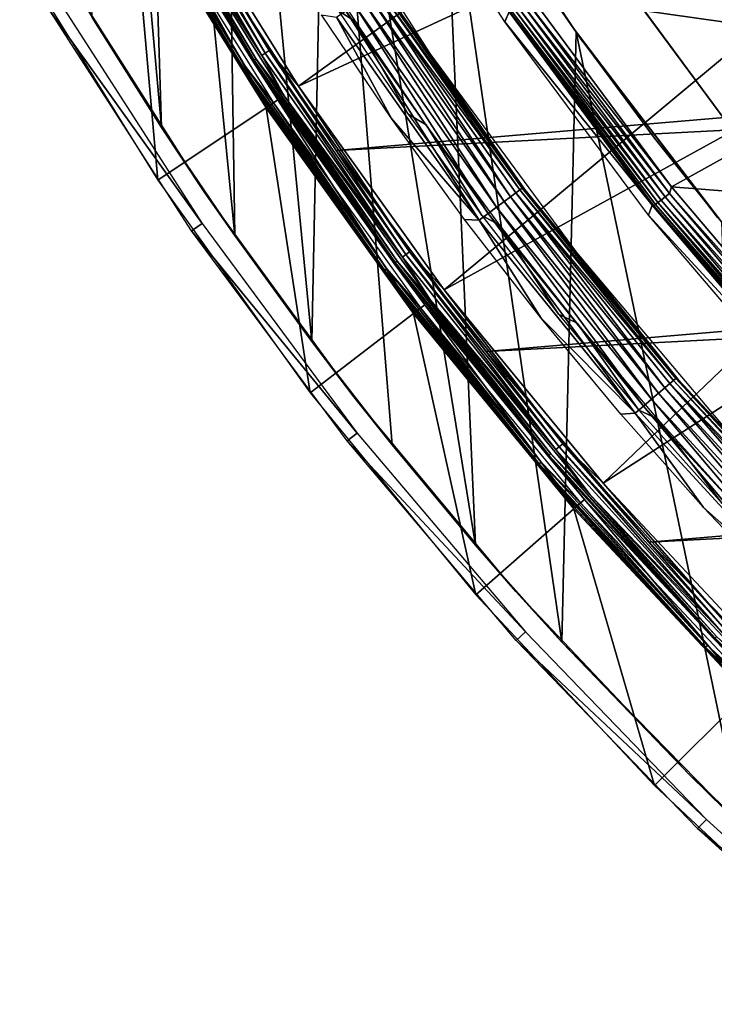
# Model space of a CAD drawing. Header units: millimetres. Extents: x -30.2 to 30.2, y -30.6 to 30.2.
# Tile 1 of 101: x -26.2 to -20.9, y -23 to -15.6. Entities that reach past the tile are written whole.
import ezdxf

# ---------------------------------------------------------------- set-up
doc = ezdxf.new("R2010")
doc.units = ezdxf.units.MM
doc.header["$LTSCALE"] = 65.185185
for name, color, linetype in [('1', 7, 'CONTINUOUS'), ('11', 7, 'CONTINUOUS'), ('12', 7, 'CONTINUOUS'), ('14', 7, 'CONTINUOUS'), ('17', 7, 'CONTINUOUS'), ('18', 7, 'CONTINUOUS'), ('2', 7, 'CONTINUOUS'), ('20', 7, 'CONTINUOUS'), ('22', 7, 'CONTINUOUS'), ('25', 7, 'CONTINUOUS'), ('3', 7, 'CONTINUOUS'), ('32', 7, 'CONTINUOUS'), ('33', 7, 'CONTINUOUS'), ('35', 7, 'CONTINUOUS'), ('37', 7, 'CONTINUOUS'), ('39', 7, 'CONTINUOUS'), ('40', 7, 'CONTINUOUS'), ('44', 7, 'CONTINUOUS'), ('46', 7, 'CONTINUOUS'), ('6', 7, 'CONTINUOUS'), ('8', 7, 'CONTINUOUS')]:
    doc.layers.add(name, color=color, linetype=linetype)

msp = doc.modelspace()

# ---------------------------------------------------------------- linework, layer by layer
at = {"layer": '1', "color": 251, "linetype": 'Continuous', "true_color": 0x4c4c4c}
for points in [[(-22.5192, -15.6032, 0.1965), (-23.5074, -14.0703, 0.1965), (-22.4862, -15.5279, 4.2035), (-22.5192, -15.6032, 0.1965)], [(-21.4029, -16.99, 4.2035), (-22.5192, -15.6032, 0.1965), (-22.4862, -15.5279, 4.2035), (-21.4029, -16.99, 4.2035)], [(-21.431, -17.067, 0.1965), (-22.5192, -15.6032, 0.1965), (-21.4029, -16.99, 4.2035), (-21.431, -17.067, 0.1965)], [(-20.2248, -18.3767, 4.2035), (-21.431, -17.067, 0.1965), (-21.4029, -16.99, 4.2035), (-20.2248, -18.3767, 4.2035)], [(-20.2479, -18.4552, 0.1965), (-21.431, -17.067, 0.1965), (-20.2248, -18.3767, 4.2035), (-20.2479, -18.4552, 0.1965)]]:
    msp.add_3dface(points, dxfattribs=at)
at = {"layer": '11', "color": 251, "linetype": 'Continuous', "true_color": 0x4c4c4c}
for points in [[(-24.3327, -15.8389, 5.994), (-25.2671, -14.2302, 6.0066), (-25.2975, -14.2473, 5.994), (-24.3327, -15.8389, 5.994)], [(-24.3035, -15.8198, 6.0066), (-25.0819, -14.4811, 6.0125), (-25.2671, -14.2302, 6.0066), (-24.3035, -15.8198, 6.0066)], [(-24.3035, -15.8198, 6.0066), (-25.2671, -14.2302, 6.0066), (-24.3327, -15.8389, 5.994), (-24.3035, -15.8198, 6.0066)], [(-24.3595, -15.8563, 5.9751), (-25.2975, -14.2473, 5.994), (-25.3254, -14.263, 5.9751), (-24.3595, -15.8563, 5.9751)], [(-24.3595, -15.8563, 5.9751), (-25.3254, -14.263, 5.9751), (-25.1957, -14.5467, 5.9508), (-24.3595, -15.8563, 5.9751)], [(-24.3327, -15.8389, 5.994), (-25.2975, -14.2473, 5.994), (-24.3595, -15.8563, 5.9751), (-24.3327, -15.8389, 5.994)], [(-24.0811, -16.0905, 6.0125), (-25.0819, -14.4811, 6.0125), (-24.3035, -15.8198, 6.0066), (-24.0811, -16.0905, 6.0125)], [(-24.1903, -16.1635, 5.9508), (-24.3595, -15.8563, 5.9751), (-25.1957, -14.5467, 5.9508), (-24.1903, -16.1635, 5.9508)], [(-23.2936, -17.3844, 5.9751), (-24.3327, -15.8389, 5.994), (-24.3595, -15.8563, 5.9751), (-23.2936, -17.3844, 5.9751)], [(-23.2936, -17.3844, 5.9751), (-24.3595, -15.8563, 5.9751), (-24.1903, -16.1635, 5.9508), (-23.2936, -17.3844, 5.9751)], [(-23.2679, -17.3653, 5.994), (-24.3035, -15.8198, 6.0066), (-24.3327, -15.8389, 5.994), (-23.2679, -17.3653, 5.994)], [(-23.2679, -17.3653, 5.994), (-24.3327, -15.8389, 5.994), (-23.2936, -17.3844, 5.9751), (-23.2679, -17.3653, 5.994)], [(-23.24, -17.3444, 6.0066), (-24.0811, -16.0905, 6.0125), (-24.3035, -15.8198, 6.0066), (-23.24, -17.3444, 6.0066)], [(-23.24, -17.3444, 6.0066), (-24.3035, -15.8198, 6.0066), (-23.2679, -17.3653, 5.994), (-23.24, -17.3444, 6.0066)], [(-22.9772, -17.631, 6.0125), (-24.0811, -16.0905, 6.0125), (-23.24, -17.3444, 6.0066), (-22.9772, -17.631, 6.0125)], [(-23.0814, -17.711, 5.9508), (-23.2936, -17.3844, 5.9751), (-24.1903, -16.1635, 5.9508), (-23.0814, -17.711, 5.9508)], [(-22.1319, -18.8411, 5.9751), (-23.2679, -17.3653, 5.994), (-23.2936, -17.3844, 5.9751), (-22.1319, -18.8411, 5.9751)], [(-22.1075, -18.8204, 5.994), (-23.24, -17.3444, 6.0066), (-23.2679, -17.3653, 5.994), (-22.1075, -18.8204, 5.994)], [(-22.1075, -18.8204, 5.994), (-23.2679, -17.3653, 5.994), (-22.1319, -18.8411, 5.9751), (-22.1075, -18.8204, 5.994)], [(-22.081, -18.7978, 6.0066), (-22.9772, -17.631, 6.0125), (-23.24, -17.3444, 6.0066), (-22.081, -18.7978, 6.0066)], [(-22.081, -18.7978, 6.0066), (-23.24, -17.3444, 6.0066), (-22.1075, -18.8204, 5.994), (-22.081, -18.7978, 6.0066)], [(-22.1319, -18.8411, 5.9751), (-23.2936, -17.3844, 5.9751), (-23.0814, -17.711, 5.9508), (-22.1319, -18.8411, 5.9751)], [(-21.7749, -19.0961, 6.0125), (-22.9772, -17.631, 6.0125), (-22.081, -18.7978, 6.0066), (-21.7749, -19.0961, 6.0125)], [(-21.8736, -19.1827, 5.9508), (-22.1319, -18.8411, 5.9751), (-23.0814, -17.711, 5.9508), (-21.8736, -19.1827, 5.9508)], [(-20.8793, -20.2204, 5.9751), (-22.1075, -18.8204, 5.994), (-22.1319, -18.8411, 5.9751), (-20.8793, -20.2204, 5.9751)], [(-20.8793, -20.2204, 5.9751), (-22.1319, -18.8411, 5.9751), (-21.8736, -19.1827, 5.9508), (-20.8793, -20.2204, 5.9751)], [(-20.8563, -20.1982, 5.994), (-22.081, -18.7978, 6.0066), (-22.1075, -18.8204, 5.994), (-20.8563, -20.1982, 5.994)], [(-20.8563, -20.1982, 5.994), (-22.1075, -18.8204, 5.994), (-20.8793, -20.2204, 5.9751), (-20.8563, -20.1982, 5.994)], [(-20.8312, -20.1739, 6.0066), (-21.7749, -19.0961, 6.0125), (-22.081, -18.7978, 6.0066), (-20.8312, -20.1739, 6.0066)], [(-20.8312, -20.1739, 6.0066), (-22.081, -18.7978, 6.0066), (-20.8563, -20.1982, 5.994), (-20.8312, -20.1739, 6.0066)], [(-20.4793, -20.4793, 6.0125), (-21.7749, -19.0961, 6.0125), (-20.8312, -20.1739, 6.0066), (-20.4793, -20.4793, 6.0125)], [(-20.5722, -20.5722, 5.9508), (-20.8793, -20.2204, 5.9751), (-21.8736, -19.1827, 5.9508), (-20.5722, -20.5722, 5.9508)]]:
    msp.add_3dface(points, dxfattribs=at)
at = {"layer": '12', "color": 251, "linetype": 'Continuous', "true_color": 0x4c4c4c}
for points in [[(-25.3941, -14.3017, 5.8533), (-24.4256, -15.8993, 5.8533), (-25.3846, -14.2964, 5.8888), (-25.3941, -14.3017, 5.8533)], [(-25.3941, -14.3017, 5.8533), (-25.2433, -14.5742, 5.8165), (-24.4256, -15.8993, 5.8533), (-25.3941, -14.3017, 5.8533)], [(-24.4165, -15.8934, 5.8888), (-25.3697, -14.2879, 5.9217), (-25.3846, -14.2964, 5.8888), (-24.4165, -15.8934, 5.8888)], [(-24.4256, -15.8993, 5.8533), (-24.4165, -15.8934, 5.8888), (-25.3846, -14.2964, 5.8888), (-24.4256, -15.8993, 5.8533)], [(-24.4021, -15.884, 5.9217), (-25.1957, -14.5467, 5.9508), (-25.3697, -14.2879, 5.9217), (-24.4021, -15.884, 5.9217)], [(-24.4021, -15.884, 5.9217), (-25.3697, -14.2879, 5.9217), (-24.4165, -15.8934, 5.8888), (-24.4021, -15.884, 5.9217)], [(-25.2433, -14.5742, 5.8165), (-24.2361, -16.194, 5.8165), (-24.4256, -15.8993, 5.8533), (-25.2433, -14.5742, 5.8165)], [(-24.1903, -16.1635, 5.9508), (-25.1957, -14.5467, 5.9508), (-24.4021, -15.884, 5.9217), (-24.1903, -16.1635, 5.9508)], [(-24.4256, -15.8993, 5.8533), (-23.3567, -17.4316, 5.8533), (-24.4165, -15.8934, 5.8888), (-24.4256, -15.8993, 5.8533)], [(-24.4256, -15.8993, 5.8533), (-24.2361, -16.194, 5.8165), (-23.3567, -17.4316, 5.8533), (-24.4256, -15.8993, 5.8533)], [(-23.3481, -17.4251, 5.8888), (-24.4021, -15.884, 5.9217), (-24.4165, -15.8934, 5.8888), (-23.3481, -17.4251, 5.8888)], [(-23.3567, -17.4316, 5.8533), (-23.3481, -17.4251, 5.8888), (-24.4165, -15.8934, 5.8888), (-23.3567, -17.4316, 5.8533)], [(-23.3343, -17.4148, 5.9217), (-24.1903, -16.1635, 5.9508), (-24.4021, -15.884, 5.9217), (-23.3343, -17.4148, 5.9217)], [(-23.3343, -17.4148, 5.9217), (-24.4021, -15.884, 5.9217), (-23.3481, -17.4251, 5.8888), (-23.3343, -17.4148, 5.9217)], [(-23.0814, -17.711, 5.9508), (-24.1903, -16.1635, 5.9508), (-23.3343, -17.4148, 5.9217), (-23.0814, -17.711, 5.9508)], [(-24.2361, -16.194, 5.8165), (-23.125, -17.7445, 5.8165), (-23.3567, -17.4316, 5.8533), (-24.2361, -16.194, 5.8165)], [(-23.3567, -17.4316, 5.8533), (-22.1919, -18.8922, 5.8533), (-23.3481, -17.4251, 5.8888), (-23.3567, -17.4316, 5.8533)], [(-23.3567, -17.4316, 5.8533), (-23.125, -17.7445, 5.8165), (-22.1919, -18.8922, 5.8533), (-23.3567, -17.4316, 5.8533)], [(-22.1837, -18.8852, 5.8888), (-23.3343, -17.4148, 5.9217), (-23.3481, -17.4251, 5.8888), (-22.1837, -18.8852, 5.8888)], [(-22.1919, -18.8922, 5.8533), (-22.1837, -18.8852, 5.8888), (-23.3481, -17.4251, 5.8888), (-22.1919, -18.8922, 5.8533)], [(-22.1706, -18.8741, 5.9217), (-23.0814, -17.711, 5.9508), (-23.3343, -17.4148, 5.9217), (-22.1706, -18.8741, 5.9217)], [(-22.1706, -18.8741, 5.9217), (-23.3343, -17.4148, 5.9217), (-22.1837, -18.8852, 5.8888), (-22.1706, -18.8741, 5.9217)], [(-21.8736, -19.1827, 5.9508), (-23.0814, -17.711, 5.9508), (-22.1706, -18.8741, 5.9217), (-21.8736, -19.1827, 5.9508)], [(-23.125, -17.7445, 5.8165), (-21.915, -19.2189, 5.8165), (-22.1919, -18.8922, 5.8533), (-23.125, -17.7445, 5.8165)], [(-22.1919, -18.8922, 5.8533), (-20.9359, -20.2753, 5.8533), (-22.1837, -18.8852, 5.8888), (-22.1919, -18.8922, 5.8533)], [(-22.1919, -18.8922, 5.8533), (-21.915, -19.2189, 5.8165), (-20.9359, -20.2753, 5.8533), (-22.1919, -18.8922, 5.8533)], [(-20.9281, -20.2677, 5.8888), (-22.1706, -18.8741, 5.9217), (-22.1837, -18.8852, 5.8888), (-20.9281, -20.2677, 5.8888)], [(-20.9359, -20.2753, 5.8533), (-20.9281, -20.2677, 5.8888), (-22.1837, -18.8852, 5.8888), (-20.9359, -20.2753, 5.8533)], [(-20.9158, -20.2558, 5.9217), (-21.8736, -19.1827, 5.9508), (-22.1706, -18.8741, 5.9217), (-20.9158, -20.2558, 5.9217)], [(-20.9158, -20.2558, 5.9217), (-22.1706, -18.8741, 5.9217), (-20.9281, -20.2677, 5.8888), (-20.9158, -20.2558, 5.9217)], [(-21.915, -19.2189, 5.8165), (-20.6111, -20.6111, 5.8165), (-20.9359, -20.2753, 5.8533), (-21.915, -19.2189, 5.8165)], [(-20.5722, -20.5722, 5.9508), (-21.8736, -19.1827, 5.9508), (-20.9158, -20.2558, 5.9217), (-20.5722, -20.5722, 5.9508)], [(-20.9359, -20.2753, 5.8533), (-19.5938, -21.575, 5.8533), (-20.9281, -20.2677, 5.8888), (-20.9359, -20.2753, 5.8533)], [(-20.9359, -20.2753, 5.8533), (-20.6111, -20.6111, 5.8165), (-19.5938, -21.575, 5.8533), (-20.9359, -20.2753, 5.8533)]]:
    msp.add_3dface(points, dxfattribs=at)
at = {"layer": '14', "color": 251, "linetype": 'Continuous', "true_color": 0x4c4c4c}
for points in [[(-25.4802, -14.3502, 0.1641), (-25.4706, -14.3448, 0.1259), (-24.4992, -15.9472, 0.1259), (-25.4802, -14.3502, 0.1641)], [(-24.5084, -15.9532, 0.1641), (-25.3282, -14.6232, 0.2035), (-25.4802, -14.3502, 0.1641), (-24.5084, -15.9532, 0.1641)], [(-24.5084, -15.9532, 0.1641), (-25.4802, -14.3502, 0.1641), (-24.4992, -15.9472, 0.1259), (-24.5084, -15.9532, 0.1641)], [(-25.4547, -14.3358, 0.0907), (-24.4839, -15.9372, 0.0907), (-25.4706, -14.3448, 0.1259), (-25.4547, -14.3358, 0.0907)], [(-25.4706, -14.3448, 0.1259), (-24.4839, -15.9372, 0.0907), (-24.4992, -15.9472, 0.1259), (-25.4706, -14.3448, 0.1259)], [(-25.4547, -14.3358, 0.0907), (-25.2785, -14.5946, 0.0598), (-24.4839, -15.9372, 0.0907), (-25.4547, -14.3358, 0.0907)], [(-25.2785, -14.5946, 0.0598), (-24.2699, -16.2166, 0.0598), (-24.4839, -15.9372, 0.0907), (-25.2785, -14.5946, 0.0598)], [(-24.3175, -16.2485, 0.2035), (-25.3282, -14.6232, 0.2035), (-24.5084, -15.9532, 0.1641), (-24.3175, -16.2485, 0.2035)], [(-24.5084, -15.9532, 0.1641), (-24.4992, -15.9472, 0.1259), (-23.4271, -17.4841, 0.1259), (-24.5084, -15.9532, 0.1641)], [(-23.4359, -17.4907, 0.1641), (-24.3175, -16.2485, 0.2035), (-24.5084, -15.9532, 0.1641), (-23.4359, -17.4907, 0.1641)], [(-23.4359, -17.4907, 0.1641), (-24.5084, -15.9532, 0.1641), (-23.4271, -17.4841, 0.1259), (-23.4359, -17.4907, 0.1641)], [(-24.4839, -15.9372, 0.0907), (-23.4125, -17.4732, 0.0907), (-24.4992, -15.9472, 0.1259), (-24.4839, -15.9372, 0.0907)], [(-24.4992, -15.9472, 0.1259), (-23.4125, -17.4732, 0.0907), (-23.4271, -17.4841, 0.1259), (-24.4992, -15.9472, 0.1259)], [(-24.4839, -15.9372, 0.0907), (-24.2699, -16.2166, 0.0598), (-23.4125, -17.4732, 0.0907), (-24.4839, -15.9372, 0.0907)], [(-23.2028, -17.8041, 0.2035), (-24.3175, -16.2485, 0.2035), (-23.4359, -17.4907, 0.1641), (-23.2028, -17.8041, 0.2035)], [(-24.2699, -16.2166, 0.0598), (-23.1573, -17.7692, 0.0598), (-23.4125, -17.4732, 0.0907), (-24.2699, -16.2166, 0.0598)], [(-23.4359, -17.4907, 0.1641), (-23.4271, -17.4841, 0.1259), (-22.2588, -18.9492, 0.1259), (-23.4359, -17.4907, 0.1641)], [(-22.2671, -18.9563, 0.1641), (-23.2028, -17.8041, 0.2035), (-23.4359, -17.4907, 0.1641), (-22.2671, -18.9563, 0.1641)], [(-22.2671, -18.9563, 0.1641), (-23.4359, -17.4907, 0.1641), (-22.2588, -18.9492, 0.1259), (-22.2671, -18.9563, 0.1641)], [(-23.4125, -17.4732, 0.0907), (-22.2449, -18.9373, 0.0907), (-23.4271, -17.4841, 0.1259), (-23.4125, -17.4732, 0.0907)], [(-23.4271, -17.4841, 0.1259), (-22.2449, -18.9373, 0.0907), (-22.2588, -18.9492, 0.1259), (-23.4271, -17.4841, 0.1259)], [(-23.4125, -17.4732, 0.0907), (-23.1573, -17.7692, 0.0598), (-22.2449, -18.9373, 0.0907), (-23.4125, -17.4732, 0.0907)], [(-21.9886, -19.2835, 0.2035), (-23.2028, -17.8041, 0.2035), (-22.2671, -18.9563, 0.1641), (-21.9886, -19.2835, 0.2035)], [(-23.1573, -17.7692, 0.0598), (-21.9455, -19.2457, 0.0598), (-22.2449, -18.9373, 0.0907), (-23.1573, -17.7692, 0.0598)], [(-22.2671, -18.9563, 0.1641), (-22.2588, -18.9492, 0.1259), (-20.999, -20.3364, 0.1259), (-22.2671, -18.9563, 0.1641)], [(-21.0069, -20.344, 0.1641), (-21.9886, -19.2835, 0.2035), (-22.2671, -18.9563, 0.1641), (-21.0069, -20.344, 0.1641)], [(-21.0069, -20.344, 0.1641), (-22.2671, -18.9563, 0.1641), (-20.999, -20.3364, 0.1259), (-21.0069, -20.344, 0.1641)], [(-22.2449, -18.9373, 0.0907), (-20.9858, -20.3237, 0.0907), (-22.2588, -18.9492, 0.1259), (-22.2449, -18.9373, 0.0907)], [(-22.2588, -18.9492, 0.1259), (-20.9858, -20.3237, 0.0907), (-20.999, -20.3364, 0.1259), (-22.2588, -18.9492, 0.1259)], [(-22.2449, -18.9373, 0.0907), (-21.9455, -19.2457, 0.0598), (-20.9858, -20.3237, 0.0907), (-22.2449, -18.9373, 0.0907)], [(-20.6804, -20.6804, 0.2035), (-21.9886, -19.2835, 0.2035), (-21.0069, -20.344, 0.1641), (-20.6804, -20.6804, 0.2035)], [(-21.9455, -19.2457, 0.0598), (-20.6398, -20.6398, 0.0598), (-20.9858, -20.3237, 0.0907), (-21.9455, -19.2457, 0.0598)], [(-21.0069, -20.344, 0.1641), (-20.999, -20.3364, 0.1259), (-19.6529, -21.64, 0.1259), (-21.0069, -20.344, 0.1641)], [(-19.6602, -21.6481, 0.1641), (-20.6804, -20.6804, 0.2035), (-21.0069, -20.344, 0.1641), (-19.6602, -21.6481, 0.1641)], [(-19.6602, -21.6481, 0.1641), (-21.0069, -20.344, 0.1641), (-19.6529, -21.64, 0.1259), (-19.6602, -21.6481, 0.1641)], [(-20.9858, -20.3237, 0.0907), (-19.6406, -21.6265, 0.0907), (-20.999, -20.3364, 0.1259), (-20.9858, -20.3237, 0.0907)], [(-20.999, -20.3364, 0.1259), (-19.6406, -21.6265, 0.0907), (-19.6529, -21.64, 0.1259), (-20.999, -20.3364, 0.1259)], [(-20.9858, -20.3237, 0.0907), (-20.6398, -20.6398, 0.0598), (-19.6406, -21.6265, 0.0907), (-20.9858, -20.3237, 0.0907)]]:
    msp.add_3dface(points, dxfattribs=at)
at = {"layer": '17', "color": 4, "linetype": 'Continuous'}
for points in [[(-24.093, -14.2657, -32.6017), (-23.0866, -15.8426, -32.6017), (-23.4354, -15.3555, -30.4956), (-24.093, -14.2657, -32.6017)], [(-23.4354, -15.3555, -30.4956), (-23.0866, -15.8426, -32.6017), (-22.3701, -16.8697, -30.4956), (-23.4354, -15.3555, -30.4956)], [(-23.0866, -15.8426, -32.6017), (-21.9772, -17.3489, -32.6017), (-22.3701, -16.8697, -30.4956), (-23.0866, -15.8426, -32.6017)], [(-22.3701, -16.8697, -30.4956), (-21.9772, -17.3489, -32.6017), (-21.2072, -18.3102, -30.4956), (-22.3701, -16.8697, -30.4956)], [(-21.9772, -17.3489, -32.6017), (-20.7697, -18.7777, -32.6017), (-21.2072, -18.3102, -30.4956), (-21.9772, -17.3489, -32.6017)], [(-21.2072, -18.3102, -30.4956), (-20.7697, -18.7777, -32.6017), (-19.9518, -19.6706, -30.4956), (-21.2072, -18.3102, -30.4956)]]:
    msp.add_3dface(points, dxfattribs=at)
at = {"layer": '18', "color": 4, "linetype": 'Continuous'}
for points in [[(-22.4053, -16.8747, -30.3263), (-23.502, -15.3784, -30.2479), (-23.4709, -15.3581, -30.3263), (-22.4053, -16.8747, -30.3263)], [(-23.4517, -15.3456, -30.41), (-22.387, -16.8609, -30.41), (-23.4709, -15.3581, -30.3263), (-23.4517, -15.3456, -30.41)], [(-22.387, -16.8609, -30.41), (-22.4053, -16.8747, -30.3263), (-23.4709, -15.3581, -30.3263), (-22.387, -16.8609, -30.41)], [(-23.4517, -15.3456, -30.41), (-23.4354, -15.3555, -30.4956), (-22.387, -16.8609, -30.41), (-23.4517, -15.3456, -30.41)], [(-23.4354, -15.3555, -30.4956), (-22.3701, -16.8697, -30.4956), (-22.387, -16.8609, -30.41), (-23.4354, -15.3555, -30.4956)], [(-22.5245, -16.9637, -30.1159), (-23.5957, -15.439, -30.1159), (-23.544, -15.4056, -30.177), (-22.5245, -16.9637, -30.1159)], [(-22.4752, -16.9269, -30.177), (-23.544, -15.4056, -30.177), (-23.502, -15.3784, -30.2479), (-22.4752, -16.9269, -30.177)], [(-22.4752, -16.9269, -30.177), (-22.5245, -16.9637, -30.1159), (-23.544, -15.4056, -30.177), (-22.4752, -16.9269, -30.177)], [(-22.435, -16.8969, -30.2479), (-22.4752, -16.9269, -30.177), (-23.502, -15.3784, -30.2479), (-22.435, -16.8969, -30.2479)], [(-22.435, -16.8969, -30.2479), (-23.502, -15.3784, -30.2479), (-22.4053, -16.8747, -30.3263), (-22.435, -16.8969, -30.2479)], [(-22.6448, -17.0533, -30.0299), (-23.7216, -15.5204, -30.0299), (-23.6555, -15.4777, -30.0663), (-22.6448, -17.0533, -30.0299)], [(-22.5816, -17.0063, -30.0663), (-23.6555, -15.4777, -30.0663), (-23.5957, -15.439, -30.1159), (-22.5816, -17.0063, -30.0663)], [(-22.5816, -17.0063, -30.0663), (-22.6448, -17.0533, -30.0299), (-23.6555, -15.4777, -30.0663), (-22.5816, -17.0063, -30.0663)], [(-22.5245, -16.9637, -30.1159), (-22.5816, -17.0063, -30.0663), (-23.5957, -15.439, -30.1159), (-22.5245, -16.9637, -30.1159)], [(-23.3772, -16.3334, -30), (-23.9055, -15.5501, -30), (-23.7921, -15.5659, -30.0075), (-23.3772, -16.3334, -30)], [(-22.712, -17.1033, -30.0075), (-23.7921, -15.5659, -30.0075), (-23.7216, -15.5204, -30.0299), (-22.712, -17.1033, -30.0075)], [(-22.712, -17.1033, -30.0075), (-23.3772, -16.3334, -30), (-23.7921, -15.5659, -30.0075), (-22.712, -17.1033, -30.0075)], [(-22.6448, -17.0533, -30.0299), (-22.712, -17.1033, -30.0075), (-23.7216, -15.5204, -30.0299), (-22.6448, -17.0533, -30.0299)], [(-22.8234, -17.0989, -30), (-23.3772, -16.3334, -30), (-22.712, -17.1033, -30.0075), (-22.8234, -17.0989, -30)], [(-21.3082, -18.3743, -30.177), (-22.4752, -16.9269, -30.177), (-22.435, -16.8969, -30.2479), (-21.3082, -18.3743, -30.177)], [(-21.242, -18.3176, -30.3263), (-22.435, -16.8969, -30.2479), (-22.4053, -16.8747, -30.3263), (-21.242, -18.3176, -30.3263)], [(-21.2701, -18.3417, -30.2479), (-21.3082, -18.3743, -30.177), (-22.435, -16.8969, -30.2479), (-21.2701, -18.3417, -30.2479)], [(-21.2701, -18.3417, -30.2479), (-22.435, -16.8969, -30.2479), (-21.242, -18.3176, -30.3263), (-21.2701, -18.3417, -30.2479)], [(-22.387, -16.8609, -30.41), (-21.2246, -18.3026, -30.41), (-22.4053, -16.8747, -30.3263), (-22.387, -16.8609, -30.41)], [(-21.2246, -18.3026, -30.41), (-21.242, -18.3176, -30.3263), (-22.4053, -16.8747, -30.3263), (-21.2246, -18.3026, -30.41)], [(-22.387, -16.8609, -30.41), (-22.3701, -16.8697, -30.4956), (-21.2246, -18.3026, -30.41), (-22.387, -16.8609, -30.41)], [(-22.3701, -16.8697, -30.4956), (-21.2072, -18.3102, -30.4956), (-21.2246, -18.3026, -30.41), (-22.3701, -16.8697, -30.4956)], [(-21.4091, -18.4605, -30.0663), (-22.5816, -17.0063, -30.0663), (-22.5245, -16.9637, -30.1159), (-21.4091, -18.4605, -30.0663)], [(-21.355, -18.4143, -30.1159), (-22.5245, -16.9637, -30.1159), (-22.4752, -16.9269, -30.177), (-21.355, -18.4143, -30.1159)], [(-21.355, -18.4143, -30.1159), (-21.4091, -18.4605, -30.0663), (-22.5245, -16.9637, -30.1159), (-21.355, -18.4143, -30.1159)], [(-21.3082, -18.3743, -30.177), (-21.355, -18.4143, -30.1159), (-22.4752, -16.9269, -30.177), (-21.3082, -18.3743, -30.177)], [(-21.5328, -18.5661, -30.0075), (-22.712, -17.1033, -30.0075), (-22.6448, -17.0533, -30.0299), (-21.5328, -18.5661, -30.0075)], [(-21.469, -18.5117, -30.0299), (-22.6448, -17.0533, -30.0299), (-22.5816, -17.0063, -30.0663), (-21.469, -18.5117, -30.0299)], [(-21.469, -18.5117, -30.0299), (-21.5328, -18.5661, -30.0075), (-22.6448, -17.0533, -30.0299), (-21.469, -18.5117, -30.0299)], [(-21.4091, -18.4605, -30.0663), (-21.469, -18.5117, -30.0299), (-22.5816, -17.0063, -30.0663), (-21.4091, -18.4605, -30.0663)], [(-22.2444, -17.8455, -30), (-22.8234, -17.0989, -30), (-22.712, -17.1033, -30.0075), (-22.2444, -17.8455, -30)], [(-21.5328, -18.5661, -30.0075), (-22.2444, -17.8455, -30), (-22.712, -17.1033, -30.0075), (-21.5328, -18.5661, -30.0075)], [(-21.6411, -18.5726, -30), (-22.2444, -17.8455, -30), (-21.5328, -18.5661, -30.0075), (-21.6411, -18.5726, -30)], [(-19.9858, -19.6805, -30.3263), (-21.2701, -18.3417, -30.2479), (-21.242, -18.3176, -30.3263), (-19.9858, -19.6805, -30.3263)], [(-21.2246, -18.3026, -30.41), (-19.9695, -19.6644, -30.41), (-21.242, -18.3176, -30.3263), (-21.2246, -18.3026, -30.41)], [(-19.9695, -19.6644, -30.41), (-19.9858, -19.6805, -30.3263), (-21.242, -18.3176, -30.3263), (-19.9695, -19.6644, -30.41)], [(-21.2246, -18.3026, -30.41), (-21.2072, -18.3102, -30.4956), (-19.9695, -19.6644, -30.41), (-21.2246, -18.3026, -30.41)], [(-21.2072, -18.3102, -30.4956), (-19.9518, -19.6706, -30.4956), (-19.9695, -19.6644, -30.41), (-21.2072, -18.3102, -30.4956)], [(-20.1432, -19.8342, -30.0663), (-21.4091, -18.4605, -30.0663), (-21.355, -18.4143, -30.1159), (-20.1432, -19.8342, -30.0663)], [(-20.0922, -19.7845, -30.1159), (-21.355, -18.4143, -30.1159), (-21.3082, -18.3743, -30.177), (-20.0922, -19.7845, -30.1159)], [(-20.0922, -19.7845, -30.1159), (-20.1432, -19.8342, -30.0663), (-21.355, -18.4143, -30.1159), (-20.0922, -19.7845, -30.1159)], [(-20.0481, -19.7415, -30.177), (-21.3082, -18.3743, -30.177), (-21.2701, -18.3417, -30.2479), (-20.0481, -19.7415, -30.177)], [(-20.0481, -19.7415, -30.177), (-20.0922, -19.7845, -30.1159), (-21.3082, -18.3743, -30.177), (-20.0481, -19.7415, -30.177)], [(-20.0123, -19.7064, -30.2479), (-20.0481, -19.7415, -30.177), (-21.2701, -18.3417, -30.2479), (-20.0123, -19.7064, -30.2479)], [(-20.0123, -19.7064, -30.2479), (-21.2701, -18.3417, -30.2479), (-19.9858, -19.6805, -30.3263), (-20.0123, -19.7064, -30.2479)], [(-20.1995, -19.8892, -30.0299), (-21.469, -18.5117, -30.0299), (-21.4091, -18.4605, -30.0663), (-20.1995, -19.8892, -30.0299)], [(-20.1432, -19.8342, -30.0663), (-20.1995, -19.8892, -30.0299), (-21.4091, -18.4605, -30.0663), (-20.1432, -19.8342, -30.0663)], [(-20.2595, -19.9477, -30.0075), (-21.5328, -18.5661, -30.0075), (-21.469, -18.5117, -30.0299), (-20.2595, -19.9477, -30.0075)], [(-20.1995, -19.8892, -30.0299), (-20.2595, -19.9477, -30.0075), (-21.469, -18.5117, -30.0299), (-20.1995, -19.8892, -30.0299)], [(-21.014, -19.2793, -30), (-21.6411, -18.5726, -30), (-21.5328, -18.5661, -30.0075), (-21.014, -19.2793, -30)], [(-20.2595, -19.9477, -30.0075), (-21.014, -19.2793, -30), (-21.5328, -18.5661, -30.0075), (-20.2595, -19.9477, -30.0075)], [(-20.3638, -19.9648, -30), (-21.014, -19.2793, -30), (-20.2595, -19.9477, -30.0075), (-20.3638, -19.9648, -30)]]:
    msp.add_3dface(points, dxfattribs=at)
at = {"layer": '2', "color": 251, "linetype": 'Continuous', "true_color": 0x4c4c4c}
for points in [[(-20.4162, -14.4542, 4.4), (-19.3843, -15.8125, 4.4), (-22.3357, -15.392, 4.4), (-20.4162, -14.4542, 4.4)], [(-22.3357, -15.392, 4.4), (-19.3843, -15.8125, 4.4), (-21.2572, -16.8512, 4.4), (-22.3357, -15.392, 4.4)], [(-19.3843, -15.8125, 4.4), (-18.2731, -17.0857, 4.4), (-21.2572, -16.8512, 4.4), (-19.3843, -15.8125, 4.4)], [(-21.2572, -16.8512, 4.4), (-18.2731, -17.0857, 4.4), (-20.0885, -18.229, 4.4), (-21.2572, -16.8512, 4.4)]]:
    msp.add_3dface(points, dxfattribs=at)
at = {"layer": '20', "color": 4, "linetype": 'Continuous'}
for points in [[(-25.1462, -16.8022, -29.7933), (-25.3368, -14.6282, -0.1933), (-26.1913, -15.1216, -29.7933), (-25.1462, -16.8022, -29.7933)], [(-24.3258, -16.254, -0.1933), (-25.3368, -14.6282, -0.1933), (-25.1462, -16.8022, -29.7933), (-24.3258, -16.254, -0.1933)], [(-23.9935, -18.4108, -29.7933), (-24.3258, -16.254, -0.1933), (-25.1462, -16.8022, -29.7933), (-23.9935, -18.4108, -29.7933)], [(-23.2107, -17.8102, -0.1933), (-24.3258, -16.254, -0.1933), (-23.9935, -18.4108, -29.7933), (-23.2107, -17.8102, -0.1933)], [(-22.738, -19.9407, -29.7933), (-23.2107, -17.8102, -0.1933), (-23.9935, -18.4108, -29.7933), (-22.738, -19.9407, -29.7933)], [(-21.9962, -19.2901, -0.1933), (-23.2107, -17.8102, -0.1933), (-22.738, -19.9407, -29.7933), (-21.9962, -19.2901, -0.1933)], [(-21.3851, -21.3851, -29.7933), (-21.9962, -19.2901, -0.1933), (-22.738, -19.9407, -29.7933), (-21.3851, -21.3851, -29.7933)], [(-20.6874, -20.6874, -0.1933), (-21.9962, -19.2901, -0.1933), (-21.3851, -21.3851, -29.7933), (-20.6874, -20.6874, -0.1933)], [(-19.9407, -22.738, -29.7933), (-20.6874, -20.6874, -0.1933), (-21.3851, -21.3851, -29.7933), (-19.9407, -22.738, -29.7933)]]:
    msp.add_3dface(points, dxfattribs=at)
at = {"layer": '22', "color": 4, "linetype": 'Continuous'}
msp.add_3dface([(-21.846, -14.9964, -30), (-20.4616, -15.3256, -2), (-20.7955, -16.4221, -30), (-21.846, -14.9964, -30)], dxfattribs=at)
at = {"layer": '25', "color": 4, "linetype": 'Continuous'}
for points in [[(-21.846, -14.9964, -30), (-20.7955, -16.4221, -30), (-21.7958, -15.0692, -32.8), (-21.846, -14.9964, -30)], [(-21.7958, -15.0692, -32.8), (-20.7955, -16.4221, -30), (-20.7473, -16.483, -32.8), (-21.7958, -15.0692, -32.8)]]:
    msp.add_3dface(points, dxfattribs=at)
at = {"layer": '3', "color": 251, "linetype": 'Continuous', "true_color": 0x4c4c4c}
for points in [[(-22.3357, -15.392, 4.4), (-21.2572, -16.8512, 4.4), (-22.3512, -15.4485, 4.3951), (-22.3357, -15.392, 4.4)], [(-22.4167, -15.4938, 4.3574), (-21.3355, -16.9518, 4.3574), (-22.4427, -15.5118, 4.3263), (-22.4167, -15.4938, 4.3574)], [(-22.3857, -15.4724, 4.3807), (-21.306, -16.9283, 4.3807), (-22.4167, -15.4938, 4.3574), (-22.3857, -15.4724, 4.3807)], [(-22.4167, -15.4938, 4.3574), (-21.306, -16.9283, 4.3807), (-21.3355, -16.9518, 4.3574), (-22.4167, -15.4938, 4.3574)], [(-22.3512, -15.4485, 4.3951), (-21.2732, -16.9023, 4.3951), (-22.3857, -15.4724, 4.3807), (-22.3512, -15.4485, 4.3951)], [(-22.3857, -15.4724, 4.3807), (-21.2732, -16.9023, 4.3951), (-21.306, -16.9283, 4.3807), (-22.3857, -15.4724, 4.3807)], [(-22.3512, -15.4485, 4.3951), (-21.2572, -16.8512, 4.4), (-21.2732, -16.9023, 4.3951), (-22.3512, -15.4485, 4.3951)], [(-21.4029, -16.99, 4.2035), (-22.4862, -15.5279, 4.2035), (-22.475, -15.5341, 4.2474), (-21.4029, -16.99, 4.2035)], [(-22.4625, -15.5255, 4.2891), (-21.3791, -16.9864, 4.2891), (-22.475, -15.5341, 4.2474), (-22.4625, -15.5255, 4.2891)], [(-21.4029, -16.99, 4.2035), (-22.475, -15.5341, 4.2474), (-21.391, -16.9959, 4.2474), (-21.4029, -16.99, 4.2035)], [(-22.475, -15.5341, 4.2474), (-21.3791, -16.9864, 4.2891), (-21.391, -16.9959, 4.2474), (-22.475, -15.5341, 4.2474)], [(-22.4427, -15.5118, 4.3263), (-21.3603, -16.9715, 4.3263), (-22.4625, -15.5255, 4.2891), (-22.4427, -15.5118, 4.3263)], [(-22.4625, -15.5255, 4.2891), (-21.3603, -16.9715, 4.3263), (-21.3791, -16.9864, 4.2891), (-22.4625, -15.5255, 4.2891)], [(-22.4427, -15.5118, 4.3263), (-21.3355, -16.9518, 4.3574), (-21.3603, -16.9715, 4.3263), (-22.4427, -15.5118, 4.3263)], [(-21.2732, -16.9023, 4.3951), (-20.1007, -18.281, 4.3951), (-21.306, -16.9283, 4.3807), (-21.2732, -16.9023, 4.3951)], [(-21.2572, -16.8512, 4.4), (-20.0885, -18.229, 4.4), (-21.2732, -16.9023, 4.3951), (-21.2572, -16.8512, 4.4)], [(-21.2732, -16.9023, 4.3951), (-20.0885, -18.229, 4.4), (-20.1007, -18.281, 4.3951), (-21.2732, -16.9023, 4.3951)], [(-20.2248, -18.3767, 4.2035), (-21.4029, -16.99, 4.2035), (-21.391, -16.9959, 4.2474), (-20.2248, -18.3767, 4.2035)], [(-21.3791, -16.9864, 4.2891), (-20.2008, -18.372, 4.2891), (-21.391, -16.9959, 4.2474), (-21.3791, -16.9864, 4.2891)], [(-20.2248, -18.3767, 4.2035), (-21.391, -16.9959, 4.2474), (-20.2121, -18.3822, 4.2474), (-20.2248, -18.3767, 4.2035)], [(-21.391, -16.9959, 4.2474), (-20.2008, -18.372, 4.2891), (-20.2121, -18.3822, 4.2474), (-21.391, -16.9959, 4.2474)], [(-21.3603, -16.9715, 4.3263), (-20.1831, -18.3558, 4.3263), (-21.3791, -16.9864, 4.2891), (-21.3603, -16.9715, 4.3263)], [(-21.3791, -16.9864, 4.2891), (-20.1831, -18.3558, 4.3263), (-20.2008, -18.372, 4.2891), (-21.3791, -16.9864, 4.2891)], [(-21.3355, -16.9518, 4.3574), (-20.1596, -18.3345, 4.3574), (-21.3603, -16.9715, 4.3263), (-21.3355, -16.9518, 4.3574)], [(-21.3603, -16.9715, 4.3263), (-20.1596, -18.3345, 4.3574), (-20.1831, -18.3558, 4.3263), (-21.3603, -16.9715, 4.3263)], [(-21.306, -16.9283, 4.3807), (-20.1318, -18.3092, 4.3807), (-21.3355, -16.9518, 4.3574), (-21.306, -16.9283, 4.3807)], [(-21.3355, -16.9518, 4.3574), (-20.1318, -18.3092, 4.3807), (-20.1596, -18.3345, 4.3574), (-21.3355, -16.9518, 4.3574)], [(-21.306, -16.9283, 4.3807), (-20.1007, -18.281, 4.3951), (-20.1318, -18.3092, 4.3807), (-21.306, -16.9283, 4.3807)]]:
    msp.add_3dface(points, dxfattribs=at)
at = {"layer": '32', "color": 251, "linetype": 'Continuous', "true_color": 0x4c4c4c}
for points in [[(-25.8776, -15.4708, -35.7544), (-24.8104, -17.1301, -35.7544), (-25.9608, -15.5205, -30.2035), (-25.8776, -15.4708, -35.7544)], [(-25.9608, -15.5205, -30.2035), (-24.8104, -17.1301, -35.7544), (-24.8901, -17.1852, -30.2035), (-25.9608, -15.5205, -30.2035)], [(-24.8104, -17.1301, -35.7544), (-23.6369, -18.7161, -35.7544), (-24.8901, -17.1852, -30.2035), (-24.8104, -17.1301, -35.7544)], [(-24.8901, -17.1852, -30.2035), (-23.6369, -18.7161, -35.7544), (-23.7128, -18.7763, -30.2035), (-24.8901, -17.1852, -30.2035)], [(-23.6369, -18.7161, -35.7544), (-22.3622, -20.222, -35.7544), (-23.7128, -18.7763, -30.2035), (-23.6369, -18.7161, -35.7544)], [(-23.7128, -18.7763, -30.2035), (-22.3622, -20.222, -35.7544), (-22.434, -20.287, -30.2035), (-23.7128, -18.7763, -30.2035)], [(-22.3622, -20.222, -35.7544), (-20.9917, -21.6412, -35.7544), (-22.434, -20.287, -30.2035), (-22.3622, -20.222, -35.7544)], [(-22.434, -20.287, -30.2035), (-20.9917, -21.6412, -35.7544), (-21.0592, -21.7108, -30.2035), (-22.434, -20.287, -30.2035)], [(-20.9917, -21.6412, -35.7544), (-19.5314, -22.9678, -35.7544), (-21.0592, -21.7108, -30.2035), (-20.9917, -21.6412, -35.7544)], [(-21.0592, -21.7108, -30.2035), (-19.5314, -22.9678, -35.7544), (-19.5941, -23.0416, -30.2035), (-21.0592, -21.7108, -30.2035)]]:
    msp.add_3dface(points, dxfattribs=at)
at = {"layer": '33', "color": 251, "linetype": 'Continuous', "true_color": 0x4c4c4c}
for points in [[(-23.6475, -15.602, -33.9544), (-24.1545, -14.8051, -33.9544), (-23.7809, -15.5168, -30.2456), (-23.6475, -15.602, -33.9544)], [(-23.2501, -16.3014, -30.2456), (-23.6475, -15.602, -33.9544), (-23.7809, -15.5168, -30.2456), (-23.2501, -16.3014, -30.2456)], [(-23.1144, -16.3815, -33.9544), (-23.6475, -15.602, -33.9544), (-23.2501, -16.3014, -30.2456), (-23.1144, -16.3815, -33.9544)], [(-22.6934, -17.0678, -30.2456), (-23.1144, -16.3815, -33.9544), (-23.2501, -16.3014, -30.2456), (-22.6934, -17.0678, -30.2456)], [(-22.5555, -17.1429, -33.9544), (-23.1144, -16.3815, -33.9544), (-22.6934, -17.0678, -30.2456), (-22.5555, -17.1429, -33.9544)], [(-22.1114, -17.8153, -30.2456), (-22.5555, -17.1429, -33.9544), (-22.6934, -17.0678, -30.2456), (-22.1114, -17.8153, -30.2456)], [(-21.9715, -17.8852, -33.9544), (-22.5555, -17.1429, -33.9544), (-22.1114, -17.8153, -30.2456), (-21.9715, -17.8852, -33.9544)], [(-21.5049, -18.5429, -30.2456), (-21.9715, -17.8852, -33.9544), (-22.1114, -17.8153, -30.2456), (-21.5049, -18.5429, -30.2456)], [(-21.3632, -18.6076, -33.9544), (-21.9715, -17.8852, -33.9544), (-21.5049, -18.5429, -30.2456), (-21.3632, -18.6076, -33.9544)], [(-20.8744, -19.2499, -30.2456), (-21.3632, -18.6076, -33.9544), (-21.5049, -18.5429, -30.2456), (-20.8744, -19.2499, -30.2456)], [(-20.7311, -19.3094, -33.9544), (-21.3632, -18.6076, -33.9544), (-20.8744, -19.2499, -30.2456), (-20.7311, -19.3094, -33.9544)]]:
    msp.add_3dface(points, dxfattribs=at)
at = {"layer": '35', "color": 251, "linetype": 'Continuous', "true_color": 0x4c4c4c}
for points in [[(-22.9989, -14.144, -34.2), (-22.0028, -15.6485, -34.2), (-22.9989, -14.144, -36), (-22.9989, -14.144, -34.2)], [(-22.9989, -14.144, -36), (-22.0028, -15.6485, -34.2), (-22.0028, -15.6485, -36), (-22.9989, -14.144, -36)], [(-22.0028, -15.6485, -34.2), (-20.9085, -17.0832, -34.2), (-22.0028, -15.6485, -36), (-22.0028, -15.6485, -34.2)], [(-22.0028, -15.6485, -36), (-20.9085, -17.0832, -34.2), (-20.9085, -17.0832, -36), (-22.0028, -15.6485, -36)]]:
    msp.add_3dface(points, dxfattribs=at)
at = {"layer": '37', "color": 251, "linetype": 'Continuous', "true_color": 0x4c4c4c}
for points in [[(-24.7947, -16.8886, -36), (-25.8254, -15.266, -36), (-25.1177, -16.403, -436), (-24.7947, -16.8886, -36)], [(-25.1177, -16.403, -436), (-25.8254, -15.266, -36), (-25.6429, -15.5705, -436), (-25.1177, -16.403, -436)], [(-24.5624, -17.2213, -436), (-24.7947, -16.8886, -36), (-25.1177, -16.403, -436), (-24.5624, -17.2213, -436)], [(-23.6626, -18.4413, -36), (-24.7947, -16.8886, -36), (-23.9796, -18.0228, -436), (-23.6626, -18.4413, -36)], [(-23.9796, -18.0228, -436), (-24.7947, -16.8886, -36), (-24.5624, -17.2213, -436), (-23.9796, -18.0228, -436)], [(-23.3713, -18.8048, -436), (-23.6626, -18.4413, -36), (-23.9796, -18.0228, -436), (-23.3713, -18.8048, -436)], [(-22.4352, -19.9164, -36), (-23.6626, -18.4413, -36), (-22.7401, -19.5647, -436), (-22.4352, -19.9164, -36)], [(-22.7401, -19.5647, -436), (-23.6626, -18.4413, -36), (-23.3713, -18.8048, -436), (-22.7401, -19.5647, -436)], [(-22.0881, -20.2996, -436), (-22.4352, -19.9164, -36), (-22.7401, -19.5647, -436), (-22.0881, -20.2996, -436)], [(-21.1194, -21.3066, -36), (-22.4352, -19.9164, -36), (-22.0881, -20.2996, -436), (-21.1194, -21.3066, -36)], [(-20.7212, -21.6944, -436), (-21.1194, -21.3066, -36), (-22.0881, -20.2996, -436), (-20.7212, -21.6944, -436)], [(-19.7224, -22.6059, -36), (-21.1194, -21.3066, -36), (-20.7212, -21.6944, -436), (-19.7224, -22.6059, -36)]]:
    msp.add_3dface(points, dxfattribs=at)
at = {"layer": '39', "color": 251, "linetype": 'Continuous', "true_color": 0x4c4c4c}
for points in [[(-21.9778, -15.6803, -436), (-22.9772, -14.1788, -436), (-22.4451, -15.0072, -36), (-21.9778, -15.6803, -436)], [(-21.9275, -15.7539, -36), (-21.9778, -15.6803, -436), (-22.4451, -15.0072, -36), (-21.9275, -15.7539, -36)], [(-20.8785, -17.1167, -436), (-21.9778, -15.6803, -436), (-21.3852, -16.4825, -36), (-20.8785, -17.1167, -436)], [(-21.3852, -16.4825, -36), (-21.9778, -15.6803, -436), (-21.9275, -15.7539, -36), (-21.3852, -16.4825, -36)], [(-20.8193, -17.1918, -36), (-20.8785, -17.1167, -436), (-21.3852, -16.4825, -36), (-20.8193, -17.1918, -36)]]:
    msp.add_3dface(points, dxfattribs=at)
at = {"layer": '40', "color": 251, "linetype": 'Continuous', "true_color": 0x4c4c4c}
for points in [[(-25.1177, -16.403, -436), (-25.6429, -15.5705, -436), (-25.9042, -7.6134, -436), (-25.1177, -16.403, -436)], [(-25.1177, -16.403, -436), (-25.9042, -7.6134, -436), (-25.3407, -9.3177, -436), (-25.1177, -16.403, -436)], [(-24.5624, -17.2213, -436), (-25.1177, -16.403, -436), (-25.3407, -9.3177, -436), (-24.5624, -17.2213, -436)], [(-24.5624, -17.2213, -436), (-25.3407, -9.3177, -436), (-24.6588, -10.9934, -436), (-24.5624, -17.2213, -436)], [(-23.9796, -18.0228, -436), (-24.5624, -17.2213, -436), (-24.6588, -10.9934, -436), (-23.9796, -18.0228, -436)], [(-23.9796, -18.0228, -436), (-24.6588, -10.9934, -436), (-23.8679, -12.6205, -436), (-23.9796, -18.0228, -436)], [(-23.3713, -18.8048, -436), (-23.9796, -18.0228, -436), (-23.8679, -12.6205, -436), (-23.3713, -18.8048, -436)], [(-22.7401, -19.5647, -436), (-23.3713, -18.8048, -436), (-23.8679, -12.6205, -436), (-22.7401, -19.5647, -436)], [(-22.7401, -19.5647, -436), (-23.8679, -12.6205, -436), (-22.9772, -14.1788, -436), (-22.7401, -19.5647, -436)], [(-22.0881, -20.2996, -436), (-22.7401, -19.5647, -436), (-22.9772, -14.1788, -436), (-22.0881, -20.2996, -436)], [(-22.0881, -20.2996, -436), (-22.9772, -14.1788, -436), (-21.9778, -15.6803, -436), (-22.0881, -20.2996, -436)], [(-20.7212, -21.6944, -436), (-22.0881, -20.2996, -436), (-21.9778, -15.6803, -436), (-20.7212, -21.6944, -436)], [(-20.7212, -21.6944, -436), (-21.9778, -15.6803, -436), (-20.8785, -17.1167, -436), (-20.7212, -21.6944, -436)]]:
    msp.add_3dface(points, dxfattribs=at)
at = {"layer": '44', "linetype": 'Continuous'}
for points in [[(-23.7947, -16.5775, -438), (-24.828, -14.9857, -438), (26.2538, -12.3181, -438), (-23.7947, -16.5775, -438)], [(25.392, -14.0088, -438), (-23.7947, -16.5775, -438), (26.2538, -12.3181, -438), (25.392, -14.0088, -438)], [(-22.6595, -18.0982, -438), (-23.7947, -16.5775, -438), (25.392, -14.0088, -438), (-22.6595, -18.0982, -438)], [(24.4214, -15.6395, -438), (-22.6595, -18.0982, -438), (25.392, -14.0088, -438), (24.4214, -15.6395, -438)], [(-21.4274, -19.5415, -438), (-22.6595, -18.0982, -438), (24.4214, -15.6395, -438), (-21.4274, -19.5415, -438)], [(23.3462, -17.2033, -438), (-21.4274, -19.5415, -438), (24.4214, -15.6395, -438), (23.3462, -17.2033, -438)], [(-20.1033, -20.9011, -438), (-21.4274, -19.5415, -438), (23.3462, -17.2033, -438), (-20.1033, -20.9011, -438)]]:
    msp.add_3dface(points, dxfattribs=at)
at = {"layer": '46', "linetype": 'Continuous'}
for points in [[(-24.828, -14.9857, -438), (-23.7947, -16.5775, -438), (-24.828, -14.9857, -436), (-24.828, -14.9857, -438)], [(-24.828, -14.9857, -436), (-23.7947, -16.5775, -438), (-23.7947, -16.5775, -436), (-24.828, -14.9857, -436)], [(-23.7947, -16.5775, -438), (-22.6595, -18.0982, -438), (-23.7947, -16.5775, -436), (-23.7947, -16.5775, -438)], [(-23.7947, -16.5775, -436), (-22.6595, -18.0982, -438), (-22.6595, -18.0982, -436), (-23.7947, -16.5775, -436)], [(-22.6595, -18.0982, -438), (-21.4274, -19.5415, -438), (-22.6595, -18.0982, -436), (-22.6595, -18.0982, -438)], [(-22.6595, -18.0982, -436), (-21.4274, -19.5415, -438), (-21.4273, -19.5415, -436), (-22.6595, -18.0982, -436)], [(-21.4274, -19.5415, -438), (-20.1033, -20.9011, -438), (-21.4273, -19.5415, -436), (-21.4274, -19.5415, -438)], [(-21.4273, -19.5415, -436), (-20.1033, -20.9011, -438), (-20.1034, -20.9011, -436), (-21.4273, -19.5415, -436)]]:
    msp.add_3dface(points, dxfattribs=at)
at = {"layer": '6', "color": 251, "linetype": 'Continuous', "true_color": 0x4c4c4c}
for points in [[(-25.0819, -14.4811, 6.0125), (-24.0811, -16.0905, 6.0125), (-18.2229, -11.8618, 6.4437), (-25.0819, -14.4811, 6.0125)], [(-18.2229, -11.8618, 6.4437), (-24.0811, -16.0905, 6.0125), (-17.4255, -13.005, 6.4437), (-18.2229, -11.8618, 6.4437)], [(-24.0811, -16.0905, 6.0125), (-22.9772, -17.631, 6.0125), (-17.4255, -13.005, 6.4437), (-24.0811, -16.0905, 6.0125)], [(-17.4255, -13.005, 6.4437), (-22.9772, -17.631, 6.0125), (-16.5564, -14.0947, 6.4437), (-17.4255, -13.005, 6.4437)], [(-22.9772, -17.631, 6.0125), (-21.7749, -19.0961, 6.0125), (-16.5564, -14.0947, 6.4437), (-22.9772, -17.631, 6.0125)], [(-16.5564, -14.0947, 6.4437), (-21.7749, -19.0961, 6.0125), (-15.6194, -15.1265, 6.4437), (-16.5564, -14.0947, 6.4437)], [(-21.7749, -19.0961, 6.0125), (-20.4793, -20.4793, 6.0125), (-15.6194, -15.1265, 6.4437), (-21.7749, -19.0961, 6.0125)]]:
    msp.add_3dface(points, dxfattribs=at)
at = {"layer": '8', "color": 251, "linetype": 'Continuous', "true_color": 0x4c4c4c}
for points in [[(-25.3282, -14.6232, 0.2035), (-24.3175, -16.2485, 0.2035), (-25.2433, -14.5742, 5.8165), (-25.3282, -14.6232, 0.2035)], [(-25.2433, -14.5742, 5.8165), (-24.3175, -16.2485, 0.2035), (-24.2361, -16.194, 5.8165), (-25.2433, -14.5742, 5.8165)], [(-24.3175, -16.2485, 0.2035), (-23.2028, -17.8041, 0.2035), (-24.2361, -16.194, 5.8165), (-24.3175, -16.2485, 0.2035)], [(-24.2361, -16.194, 5.8165), (-23.2028, -17.8041, 0.2035), (-23.125, -17.7445, 5.8165), (-24.2361, -16.194, 5.8165)], [(-23.2028, -17.8041, 0.2035), (-21.9886, -19.2835, 0.2035), (-23.125, -17.7445, 5.8165), (-23.2028, -17.8041, 0.2035)], [(-23.125, -17.7445, 5.8165), (-21.9886, -19.2835, 0.2035), (-21.915, -19.2189, 5.8165), (-23.125, -17.7445, 5.8165)], [(-21.9886, -19.2835, 0.2035), (-20.6804, -20.6804, 0.2035), (-21.915, -19.2189, 5.8165), (-21.9886, -19.2835, 0.2035)], [(-21.915, -19.2189, 5.8165), (-20.6804, -20.6804, 0.2035), (-20.6111, -20.6111, 5.8165), (-21.915, -19.2189, 5.8165)]]:
    msp.add_3dface(points, dxfattribs=at)

doc.saveas('drawing.dxf')
